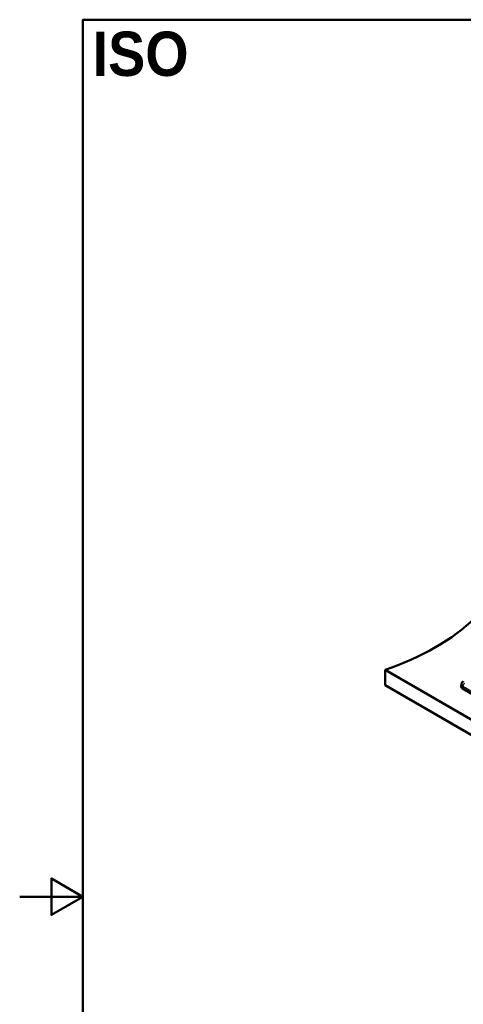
# Model space of a CAD drawing. Header units: millimetres. Extents: x 0 to 2100, y 0 to 2970.
# Tile 2 of 8: x 0 to 701, y 1315 to 2870. Entities that reach past the tile are written whole.
import ezdxf

# ---------------------------------------------------------------- set-up
doc = ezdxf.new("R2010")
doc.units = ezdxf.units.MM
doc.header["$LTSCALE"] = 10
for name, color, linetype, lineweight in [('Sketch Geometry(ISO)', 7, 'Continuous', 50), ('Symbols(ISO)', 7, 'Continuous', 25), ('Visible Edges(ISO)', 7, 'Continuous', 50), ('Visible Tangent Edges(ISO)', 7, 'Continuous', 25)]:
    doc.layers.add(name, color=color, linetype=linetype, lineweight=lineweight)
doc.styles.add('Text_5.0mm', font='arial.ttf', dxfattribs={"width": 0.9})

# ---------------------------------------------------------------- blocks, each defined once
blk = doc.blocks.new('Borders Default Border')
at = {"layer": 'Sketch Geometry(ISO)', "flags": 128}
for points in [[(10, 10), (10, 287), (200, 287), (200, 10), (10, 10)], [(0, 148.5), (10, 148.5), (5, 151.39), (5, 145.61), (10, 148.5)]]:
    blk.add_lwpolyline(points, dxfattribs=at)

msp = doc.modelspace()

# ---------------------------------------------------------------- linework, layer by layer
at = {"layer": 'Visible Edges(ISO)'}
for p, q in [((577.3, 1843.3), (577.3, 1818.8)), ((577.3, 1843.3), (1425.8, 1353.4)), ((697.7, 1820.6), (697.4, 1817.1)), ((1425.8, 1328.9), (577.3, 1818.8)), ((1374.3, 1424.1), (699.7, 1813.6))]:
    msp.add_line(p, q, dxfattribs=at)
for centre, major_axis, start_param, end_param in [((374.1, 2042.2), (-400, 0), 2.103514, 2.608875), ((705.4, 1816.9), (-8, 0), 6.233719, 7.068583)]:
    msp.add_ellipse(centre, major_axis=major_axis, ratio=0.57735, start_param=start_param, end_param=end_param, dxfattribs=at)
msp.add_open_spline([(697.7, 1820.6), (697.7, 1821), (697.8, 1821.4), (698.1, 1822.2), (698.3, 1822.6), (698.7, 1823.3), (698.9, 1823.6), (699.4, 1824.1), (699.7, 1824.3), (700.2, 1824.8), (700.5, 1824.9), (700.8, 1825.1)], degree=3, knots=[5.547253, 5.547253, 5.547253, 5.547253, 5.6944395, 5.6944395, 5.8416259, 5.8416259, 5.9888124, 5.9888124, 6.1359988, 6.1359988, 6.2831852, 6.2831852, 6.2831852, 6.2831852], dxfattribs=at)
at = {"layer": 'Visible Tangent Edges(ISO)'}
for q in [(699.7, 1813.6), (1374.5, 1427.7)]:
    msp.add_line((699.9, 1817.2), q, dxfattribs=at)
for centre, major_axis, start_param, end_param in [((705.4, 1820.3), (-7.7, 0), 6.233719, 7.068583), ((702.8, 1818.6), (-2, -3.46), 3.926991, 5.427974)]:
    msp.add_ellipse(centre, major_axis=major_axis, ratio=0.57735, start_param=start_param, end_param=end_param, dxfattribs=at)

# ---------------------------------------------------------------- block references
at = {"xscale": 10, "yscale": 10, "zscale": 10}
msp.add_blockref('Borders Default Border', (0, 0), dxfattribs=at)

# ---------------------------------------------------------------- texts
at = {"layer": 'Symbols(ISO)', "color": 7, "insert": (115.2, 2815.7), "char_height": 70, "width": 151.524, "attachment_point": 4, "style": 'Text_5.0mm'}
msp.add_mtext('{\\fArial|b1|i0;\\H70.0000;ISO}', dxfattribs=at)

doc.saveas('drawing.dxf')
